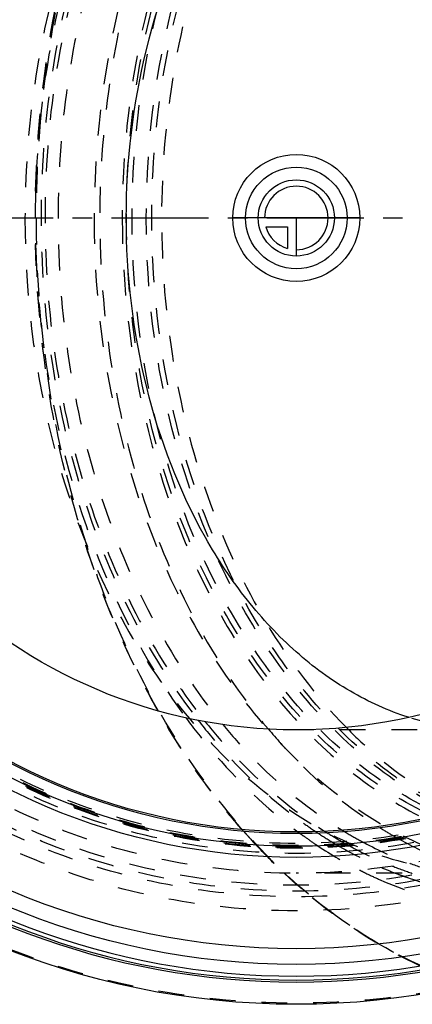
# Model space of a CAD drawing. Header units: millimetres. Extents: x 201 to 797, y 302 to 698.
# Tile 2 of 17: x 335 to 434, y 302 to 550. Entities that reach past the tile are written whole.
import ezdxf

# ---------------------------------------------------------------- set-up
doc = ezdxf.new("R2010")
doc.units = ezdxf.units.MM
doc.header["$LTSCALE"] = 65.185185
doc.linetypes.add('CENTER', pattern=[0.6, 0.375, -0.075, 0.075, -0.075])
doc.linetypes.add('HIDDEN', pattern=[0.2, 0.1, -0.1])
for name, color, linetype in [('ACHSEN_S', 7, 'CONTINUOUS'), ('FASEN', 7, 'CONTINUOUS'), ('KOERPER', 7, 'CONTINUOUS'), ('KONST.EL_MIT_GEO', 7, 'CONTINUOUS'), ('KURVEN', 7, 'CONTINUOUS')]:
    doc.layers.add(name, color=color, linetype=linetype)

msp = doc.modelspace()

# ---------------------------------------------------------------- linework, layer by layer
at = {"layer": 'ACHSEN_S', "color": 2, "linetype": 'CENTER'}
msp.add_line((201.31, 500), (797.22, 500), dxfattribs=at)
at = {"layer": 'FASEN', "color": 8, "linetype": 'HIDDEN'}
msp.add_circle((404.31, 500), 157.5, dxfattribs=at)
at = {"layer": 'FASEN', "color": 7, "linetype": 'CONTINUOUS'}
msp.add_circle((404.31, 500), 154.61, dxfattribs=at)
at = {"layer": 'KOERPER', "color": 8, "linetype": 'HIDDEN'}
for p, q in [((552.1, 371.1), (404.31, 371.1)), ((470.07, 335), (404.31, 335))]:
    msp.add_line(p, q, dxfattribs=at)
msp.add_circle((404.31, 500), 165, dxfattribs=at)
at = {"layer": 'KOERPER', "color": 7, "linetype": 'CONTINUOUS'}
msp.add_circle((404.31, 500), 128.9, dxfattribs=at)
at = {"layer": 'KOERPER', "color": 8, "linetype": 'HIDDEN'}
for points, knots in [([(452.64, 665), (444.98, 665), (429.3, 662.78), (407.05, 653.05), (386.74, 637.44), (362.51, 608.92), (341.5, 562.45), (335.97, 521.25), (335.97, 500)], [0, 0, 0, 0, 0.103456, 0.210669, 0.324498, 0.446432, 0.712952, 1, 1, 1, 1]), ([(335.97, 500), (335.97, 478.75), (341.5, 437.55), (362.51, 391.08), (386.74, 362.56), (407.05, 346.95), (429.3, 337.22), (444.98, 335), (452.64, 335)], [0, 0, 0, 0, 0.287048, 0.553568, 0.675502, 0.789331, 0.896544, 1, 1, 1, 1]), ([(452.64, 371.1), (450.95, 371.1), (444.17, 371.36), (437.43, 372.71), (432.57, 374.26)], [0, 0, 0, 0, 0.248491, 1, 1, 1, 1])]:
    msp.add_open_spline(points, degree=3, knots=knots, dxfattribs=at)
at = {"layer": 'KOERPER', "color": 7, "linetype": 'CONTINUOUS'}
for points, knots in [([(361.49, 500), (361.49, 514.32), (364.75, 542.29), (377.04, 574.67), (391.38, 596.27), (403.67, 609.44), (417.39, 619.54), (427.48, 624.11), (432.57, 625.74)], [0, 0, 0, 0, 0.280066, 0.545057, 0.668714, 0.785425, 0.89547, 1, 1, 1, 1]), ([(432.57, 374.26), (427.48, 375.89), (417.39, 380.46), (403.67, 390.56), (391.38, 403.73), (377.04, 425.33), (364.75, 457.71), (361.49, 485.68), (361.49, 500)], [0, 0, 0, 0, 0.10453, 0.214575, 0.331286, 0.454943, 0.719934, 1, 1, 1, 1])]:
    msp.add_open_spline(points, degree=3, knots=knots, dxfattribs=at)
at = {"layer": 'KONST.EL_MIT_GEO', "color": 8, "linetype": 'HIDDEN'}
for p, q in [((405.26, 345.02), (405.39, 344.93)), ((432.88, 337.52), (432.98, 337.49)), ((404.63, 331.96), (404.44, 332.12)), ((404.67, 331.98), (404.47, 332.16))]:
    msp.add_line(p, q, dxfattribs=at)
at = {"layer": 'KONST.EL_MIT_GEO', "color": 7, "linetype": 'CONTINUOUS'}
for radius in [198, 187.94, 184, 161, 158.2, 155]:
    msp.add_circle((404.31, 500), radius, dxfattribs=at)
at = {"layer": 'KONST.EL_MIT_GEO', "color": 8, "linetype": 'HIDDEN'}
for radius in [197.71, 174.46, 170.93, 169.5, 168, 165, 160, 158.7, 158.5, 158, 157.5]:
    msp.add_circle((404.31, 500), radius, dxfattribs=at)
at = {"layer": 'KONST.EL_MIT_GEO', "color": 7, "linetype": 'CONTINUOUS'}
for radius, start, end in [(192.4, 107.8302, 72.1698), (191.9, 107.8376, 72.1624), (190.91, 107.8414, 72.1586)]:
    msp.add_arc((404.31, 500), radius, start, end, dxfattribs=at)
at = {"layer": 'KONST.EL_MIT_GEO', "color": 8, "linetype": 'HIDDEN'}
for centre, radius, start, end in [((585.05, 500), 246.5, 178.0701, 178.4371), ((585.09, 500), 246.54, 178.4373, 181.5513), ((618.28, 500), 279.72, 178.6229, 181.3671), ((585.05, 500), 246.5, 181.5516, 181.9299), ((471.03, 437.9), 111.19, 234.2854, 236.5579), ((511.53, 451.95), 160.74, 221.4208, 222.7393), ((510.94, 451.61), 160.05, 221.4812, 222.792), ((474.09, 439.16), 116.62, 233.4675, 233.8273), ((473.69, 438.61), 115.94, 233.9039, 234.1476), ((473.46, 438.29), 115.55, 234.1476, 234.3454), ((469, 434.84), 107.52, 236.5586, 238.9195), ((468.07, 433.98), 104.97, 237.7728, 240.134), ((469.49, 433.33), 102.61, 238.8525, 241.3488), ((480.77, 434.62), 104.11, 237.8763, 240.0521), ((509.67, 450.25), 158.22, 222.7418, 223.1167), ((509.25, 450.05), 157.75, 222.7942, 223.1665), ((472.54, 437), 113.95, 234.3421, 235.9615), ((471.46, 435.41), 112.04, 235.9644, 236.5573), ((467.92, 433.07), 105.44, 238.9253, 239.588), ((467.07, 432.25), 102.98, 240.1395, 240.8257), ((468.49, 431.53), 100.56, 241.355, 242.0545), ((466.64, 427.94), 96.51, 242.0278, 249.5258), ((479.83, 433), 102.24, 240.0568, 240.7093), ((478.03, 429.72), 98.49, 240.6883, 247.2184), ((505.01, 445.78), 151.76, 223.0871, 226.865), ((504.66, 445.63), 151.37, 223.1358, 226.9355), ((469.08, 431.73), 107.66, 236.5353, 243.0271), ((465.85, 429.45), 101.27, 239.5626, 246.7315), ((464.54, 422.61), 90.78, 249.6582, 253.4912), ((501.82, 442.4), 147.11, 226.8743, 227.505), ((501.02, 441.78), 146.08, 226.9449, 227.8383), ((466.45, 426.81), 102.07, 243.0929, 244.0977), ((465.62, 425.1), 100.17, 244.094, 246.3406), ((463.37, 423.98), 95.27, 246.8047, 249.1439), ((462.74, 423.04), 92.78, 248.3703, 251.6519), ((462.81, 422.53), 93.71, 249.1471, 250.4475), ((500.45, 440.9), 145.09, 227.504, 228.5687), ((499.58, 440.18), 143.92, 227.8385, 228.6383), ((498.28, 438.7), 141.96, 228.7456, 229.3038)]:
    msp.add_arc(centre, radius, start, end, dxfattribs=at)
for points, knots in [([(478.85, 302), (469.66, 302), (450.85, 304.67), (424.15, 316.34), (399.77, 335.07), (370.7, 369.28), (350.86, 413.22), (340.61, 461.48), (337.95, 500), (340.61, 538.52), (350.86, 586.78), (370.7, 630.72), (399.77, 664.93), (424.15, 683.66), (450.85, 695.33), (469.66, 698), (478.85, 698)], [0, 0, 0, 0, 0.051692, 0.105258, 0.162132, 0.223055, 0.356218, 0.427422, 0.5, 0.572578, 0.643782, 0.776945, 0.837868, 0.894742, 0.948308, 1, 1, 1, 1]), ([(470.07, 665), (462.41, 665), (446.74, 662.78), (424.49, 653.05), (404.17, 637.44), (379.95, 608.92), (358.94, 562.45), (353.4, 521.25), (353.4, 500)], [0, 0, 0, 0, 0.103456, 0.210669, 0.324498, 0.446432, 0.712952, 1, 1, 1, 1]), ([(586.75, 500), (586.75, 520.61), (582.6, 551.35), (568.61, 588.75), (554.64, 613.13), (537.52, 633.28), (517.82, 648.41), (496.23, 657.84), (473.61, 661.06), (450.99, 657.84), (429.4, 648.41), (409.7, 633.28), (392.58, 613.13), (378.61, 588.75), (364.62, 551.35), (360.47, 520.61), (360.47, 500)], [0, 0, 0, 0, 0.143395, 0.211975, 0.276986, 0.337897, 0.394761, 0.448319, 0.5, 0.551681, 0.605239, 0.662103, 0.723014, 0.788025, 0.856605, 1, 1, 1, 1]), ([(473.61, 341.5), (466.25, 341.5), (451.19, 343.64), (429.82, 352.98), (410.3, 367.97), (387.03, 395.37), (366.85, 440.03), (358.78, 500), (366.85, 559.97), (387.03, 604.63), (410.3, 632.03), (429.82, 647.02), (451.19, 656.36), (466.25, 658.5), (473.61, 658.5)], [0, 0, 0, 0, 0.051729, 0.105334, 0.162249, 0.223216, 0.356476, 0.5, 0.643524, 0.776784, 0.837751, 0.894666, 0.948271, 1, 1, 1, 1]), ([(474.32, 342.5), (467, 342.5), (452.04, 344.62), (430.8, 353.91), (411.41, 368.8), (388.29, 396.03), (368.23, 440.41), (360.21, 500), (368.23, 559.59), (388.29, 603.97), (411.41, 631.2), (430.8, 646.09), (452.04, 655.38), (467, 657.5), (474.32, 657.5)], [0, 0, 0, 0, 0.05173, 0.105334, 0.162249, 0.223216, 0.356476, 0.5, 0.643524, 0.776784, 0.837751, 0.894666, 0.94827, 1, 1, 1, 1]), ([(477.9, 342.5), (470.58, 342.5), (455.62, 344.62), (434.38, 353.91), (414.99, 368.8), (391.87, 396.03), (371.81, 440.41), (363.79, 500), (371.81, 559.59), (391.87, 603.97), (414.99, 631.2), (434.38, 646.09), (455.62, 655.38), (470.58, 657.5), (477.9, 657.5)], [0, 0, 0, 0, 0.05173, 0.105334, 0.162249, 0.223216, 0.356476, 0.5, 0.643524, 0.776784, 0.837751, 0.894666, 0.94827, 1, 1, 1, 1]), ([(465.35, 343.74), (458.6, 344.94), (445.06, 349.2), (426.34, 360.44), (409.46, 376.19), (389.56, 403.11), (372.43, 444.86), (365.56, 500), (372.43, 555.14), (389.56, 596.89), (409.46, 623.81), (426.34, 639.56), (445.06, 650.8), (458.6, 655.06), (465.35, 656.26)], [0, 0, 0, 0, 0.05184, 0.106176, 0.163918, 0.225424, 0.358371, 0.5, 0.641629, 0.774576, 0.836082, 0.893824, 0.94816, 1, 1, 1, 1]), ([(385.77, 627.55), (371.98, 610.83), (356.45, 580.11), (346.1, 535.81), (343.38, 500), (346.1, 464.19), (356.45, 419.89), (371.98, 389.17), (385.77, 372.45)], [0, 0, 0, 0, 0.238556, 0.367775, 0.5, 0.632225, 0.761444, 1, 1, 1, 1]), ([(397.23, 628.67), (383.13, 611.94), (367.24, 580.97), (356.67, 536.23), (353.88, 500), (356.67, 463.77), (367.24, 419.03), (383.13, 388.06), (397.23, 371.33)], [0, 0, 0, 0, 0.238297, 0.367608, 0.5, 0.632392, 0.761703, 1, 1, 1, 1]), ([(416.85, 628.25), (401.48, 612.62), (384, 581.91), (372.42, 536.92), (369.34, 500), (372.42, 463.08), (384, 418.09), (401.48, 387.38), (416.85, 371.75)], [0, 0, 0, 0, 0.236352, 0.366351, 0.5, 0.633649, 0.763648, 1, 1, 1, 1]), ([(376.48, 625.85), (370.69, 617.99), (349.19, 582.29), (339.76, 540.03), (338.69, 508.3)], [0, 0, 0, 0, 0.235224, 1, 1, 1, 1]), ([(379.61, 626.51), (366.43, 609.58), (351.61, 579.05), (341.74, 535.25), (339.15, 500), (341.74, 464.75), (351.61, 420.95), (366.43, 390.42), (379.61, 373.49)], [0, 0, 0, 0, 0.23927, 0.368234, 0.5, 0.631766, 0.76073, 1, 1, 1, 1]), ([(381.39, 626.86), (367.97, 610.03), (352.85, 579.44), (342.78, 535.46), (340.14, 500), (342.78, 464.54), (352.85, 420.56), (367.97, 389.97), (381.39, 373.14)], [0, 0, 0, 0, 0.238964, 0.368038, 0.5, 0.631962, 0.761036, 1, 1, 1, 1]), ([(338.63, 506.72), (338.89, 517.3), (342.16, 557.86), (354.63, 598), (369.56, 624.16)], [0, 0, 0, 0, 0.259942, 1, 1, 1, 1]), ([(338.63, 506.72), (338.89, 517.29), (342.15, 557.84), (354.62, 597.96), (369.53, 624.13)], [0, 0, 0, 0, 0.259853, 1, 1, 1, 1]), ([(353.4, 500), (353.4, 478.75), (358.94, 437.55), (379.95, 391.08), (404.17, 362.56), (424.49, 346.95), (446.74, 337.22), (462.41, 335), (470.07, 335)], [0, 0, 0, 0, 0.287048, 0.553568, 0.675502, 0.789331, 0.896544, 1, 1, 1, 1]), ([(360.47, 500), (360.47, 479.39), (364.62, 448.65), (378.61, 411.25), (392.58, 386.87), (409.7, 366.72), (429.4, 351.59), (450.99, 342.16), (473.61, 338.94), (496.23, 342.16), (517.82, 351.59), (537.52, 366.72), (554.64, 386.87), (568.61, 411.25), (582.6, 448.65), (586.75, 479.39), (586.75, 500)], [0, 0, 0, 0, 0.143395, 0.211975, 0.276986, 0.337897, 0.394761, 0.448319, 0.5, 0.551681, 0.605239, 0.662103, 0.723014, 0.788025, 0.856605, 1, 1, 1, 1]), ([(369.53, 375.87), (364.71, 384.34), (347.11, 421.15), (339.37, 462.36), (338.63, 493.33)], [0, 0, 0, 0, 0.239258, 1, 1, 1, 1]), ([(369.56, 375.84), (364.73, 384.3), (347.12, 421.12), (339.37, 462.35), (338.63, 493.33)], [0, 0, 0, 0, 0.23914, 1, 1, 1, 1]), ([(338.69, 491.7), (339.06, 480.75), (343.17, 439.52), (358.37, 398.73), (376.48, 374.15)], [0, 0, 0, 0, 0.263972, 1, 1, 1, 1]), ([(390.99, 345.61), (389, 347.87), (381.07, 357.38), (374.17, 367.74), (369.53, 375.87)], [0, 0, 0, 0, 0.243446, 1, 1, 1, 1]), ([(391.04, 345.6), (389.04, 347.85), (381.1, 357.35), (374.2, 367.71), (369.56, 375.84)], [0, 0, 0, 0, 0.243344, 1, 1, 1, 1]), ([(376.48, 374.15), (378.55, 371.34), (386.87, 360.79), (396.68, 351.38), (404.67, 345.46)], [0, 0, 0, 0, 0.259729, 1, 1, 1, 1]), ([(379.61, 373.49), (381.58, 370.96), (389.48, 361.44), (398.68, 352.97), (406.12, 347.62)], [0, 0, 0, 0, 0.259211, 1, 1, 1, 1]), ([(381.39, 373.14), (383.65, 370.31), (392.7, 359.79), (403.41, 350.65), (412.09, 345.18)], [0, 0, 0, 0, 0.260601, 1, 1, 1, 1]), ([(385.77, 372.45), (388.04, 369.71), (397.09, 359.52), (407.78, 350.73), (416.41, 345.51)], [0, 0, 0, 0, 0.260556, 1, 1, 1, 1]), ([(397.23, 371.33), (399.33, 368.84), (407.74, 359.52), (417.53, 351.39), (425.41, 346.45)], [0, 0, 0, 0, 0.259684, 1, 1, 1, 1]), ([(416.85, 371.75), (419.02, 369.53), (427.72, 361.33), (437.75, 354.49), (445.7, 350.62)], [0, 0, 0, 0, 0.259844, 1, 1, 1, 1]), ([(416.87, 342.34), (417.82, 341.81), (421.62, 339.77), (425.54, 337.98), (428.54, 336.79)], [0, 0, 0, 0, 0.252768, 1, 1, 1, 1]), ([(425.42, 333.34), (431.21, 330.81), (443.19, 326.88), (455.73, 325.54), (461.92, 325.54)], [0, 0, 0, 0, 0.505377, 1, 1, 1, 1]), ([(431.44, 334.22), (436.19, 332.53), (445.9, 329.95), (455.92, 329.07), (460.88, 329.07)], [0, 0, 0, 0, 0.503694, 1, 1, 1, 1]), ([(447.98, 306.85), (440.18, 309.33), (424.74, 316.29), (411.09, 326.27), (404.63, 331.96)], [0, 0, 0, 0, 0.487499, 1, 1, 1, 1]), ([(448.27, 306.92), (440.64, 309.3), (425.51, 315.98), (412.09, 325.6), (405.71, 331.08)], [0, 0, 0, 0, 0.487593, 1, 1, 1, 1])]:
    msp.add_open_spline(points, degree=3, knots=knots, dxfattribs=at)
at = {"layer": 'KURVEN', "color": 40, "linetype": 'CONTINUOUS'}
for p, q in [((420.31, 500), (388.31, 500)), ((404.31, 500), (404.31, 490.4)), ((396.62, 497.8), (402.11, 497.8)), ((402.11, 497.8), (402.11, 492.31))]:
    msp.add_line(p, q, dxfattribs=at)
for radius in [16, 12.8, 9.6]:
    msp.add_circle((404.31, 500), radius, dxfattribs=at)
for start, end in [(270, 180), (195.962, 254.038)]:
    msp.add_arc((404.31, 500), 8, start, end, dxfattribs=at)

doc.saveas('drawing.dxf')
